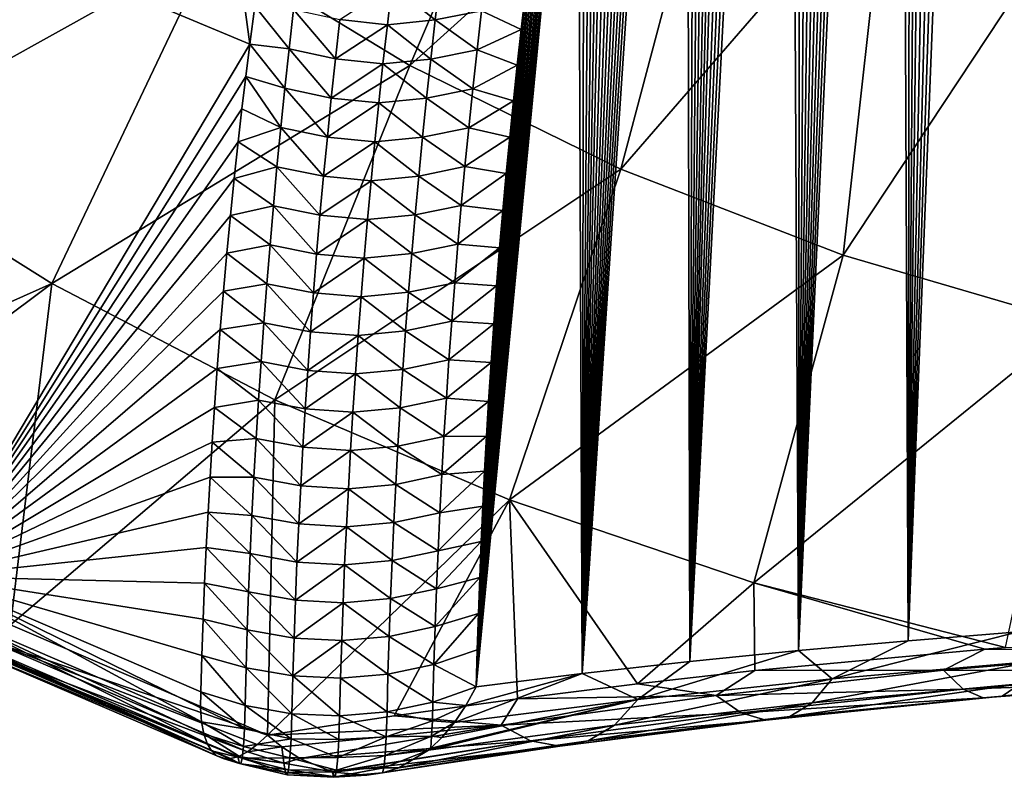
# Model space of a CAD drawing. Header units: metres. Extents: x -109 to 109, y -315 to 32.
# Tile 240 of 256: x 64.61 to 71.18, y -60.37 to -55.32. Entities that reach past the tile are written whole.
import ezdxf

# ---------------------------------------------------------------- set-up
doc = ezdxf.new("R2010")
doc.units = ezdxf.units.M
doc.layers.add('solid_K244242000C74_AAA', color=7, linetype='CONTINUOUS')

msp = doc.modelspace()

# ---------------------------------------------------------------- linework, layer by layer
at = {"layer": 'solid_K244242000C74_AAA'}
for points in [[(71.273697, -59.402512, 48.252007), (71.170914, -43.293648, 26.822443), (71.283081, -43.069069, 26.581524)], [(70.537712, -59.461246, 47.929962), (71.058861, -43.525021, 27.071106), (71.170914, -43.293648, 26.822443)], [(71.273697, -59.402512, 48.252007), (70.537712, -59.461246, 47.929962), (71.170914, -43.293648, 26.822443)], [(70.537712, -59.461246, 47.929962), (70.946999, -43.763588, 27.328083), (71.058861, -43.525021, 27.071106)], [(70.537712, -59.461246, 47.929962), (70.835274, -44.009094, 27.593006), (70.946999, -43.763588, 27.328083)], [(70.537712, -59.461246, 47.929962), (70.723709, -44.261578, 27.865925), (70.835274, -44.009094, 27.593006)], [(70.537712, -59.461246, 47.929962), (70.640221, -44.455791, 28.076271), (70.723709, -44.261578, 27.865925)], [(70.537712, -59.461246, 47.929962), (70.556938, -44.654381, 28.291782), (70.640221, -44.455791, 28.076271)], [(70.537712, -59.461246, 47.929962), (70.473869, -44.857342, 28.512457), (70.556938, -44.654381, 28.291782)], [(69.80645, -59.527283, 47.56118), (70.39093, -45.0644, 28.73789), (70.473869, -44.857342, 28.512457)], [(70.537712, -59.461246, 47.929962), (69.80645, -59.527283, 47.56118), (70.473869, -44.857342, 28.512457)], [(69.80645, -59.527283, 47.56118), (70.308189, -45.275757, 28.968386), (70.39093, -45.0644, 28.73789)], [(69.80645, -59.527283, 47.56118), (70.225723, -45.491627, 29.204271), (70.308189, -45.275757, 28.968386)], [(69.80645, -59.527283, 47.56118), (70.1436, -45.712219, 29.445885), (70.225723, -45.491627, 29.204271)], [(69.80645, -59.527283, 47.56118), (70.061829, -45.937584, 29.693291), (70.1436, -45.712219, 29.445885)], [(69.80645, -59.527283, 47.56118), (69.980293, -46.167385, 29.945978), (70.061829, -45.937584, 29.693291)], [(69.80645, -59.527283, 47.56118), (69.899078, -46.401821, 30.204266), (69.980293, -46.167385, 29.945978)], [(69.80645, -59.527283, 47.56118), (69.818283, -46.641132, 30.468544), (69.899078, -46.401821, 30.204266)], [(69.80645, -59.527283, 47.56118), (69.737991, -46.885559, 30.739204), (69.818283, -46.641132, 30.468544)], [(69.081306, -59.600697, 47.145027), (69.658249, -47.135189, 31.016396), (69.737991, -46.885559, 30.739204)], [(69.80645, -59.527283, 47.56118), (69.081306, -59.600697, 47.145027), (69.737991, -46.885559, 30.739204)], [(69.081306, -59.600697, 47.145027), (69.57888, -47.389633, 31.299488), (69.658249, -47.135189, 31.016396)], [(69.081306, -59.600697, 47.145027), (69.499985, -47.649078, 31.588814), (69.57888, -47.389633, 31.299488)], [(69.081306, -59.600697, 47.145027), (69.421684, -47.913799, 31.88483), (69.499985, -47.649078, 31.588814)], [(69.081306, -59.600697, 47.145027), (69.359566, -48.129555, 32.12677), (69.421684, -47.913799, 31.88483)], [(69.081306, -59.600697, 47.145027), (69.297981, -48.348984, 32.373512), (69.359566, -48.129555, 32.12677)], [(69.081306, -59.600697, 47.145027), (69.236794, -48.571846, 32.624649), (69.297981, -48.348984, 32.373512)], [(69.081306, -59.600697, 47.145027), (69.175957, -48.798058, 32.880039), (69.236794, -48.571846, 32.624649)], [(69.081306, -59.600697, 47.145027), (69.115578, -49.027767, 33.139961), (69.175957, -48.798058, 32.880039)], [(69.081306, -59.600697, 47.145027), (69.055733, -49.261131, 33.404694), (69.115578, -49.027767, 33.139961)], [(68.363159, -59.680759, 46.67934), (68.996513, -49.498299, 33.674511), (69.055733, -49.261131, 33.404694)], [(69.081306, -59.600697, 47.145027), (68.363159, -59.680759, 46.67934), (69.055733, -49.261131, 33.404694)], [(68.363159, -59.680759, 46.67934), (68.938004, -49.739426, 33.949699), (68.996513, -49.498299, 33.674511)], [(68.363159, -59.680759, 46.67934), (68.880165, -49.984451, 34.23016), (68.938004, -49.739426, 33.949699)], [(68.363159, -59.680759, 46.67934), (68.822807, -50.233063, 34.515343), (68.880165, -49.984451, 34.23016)], [(68.363159, -59.680759, 46.67934), (68.766029, -50.48542, 34.805542), (68.822807, -50.233063, 34.515343)], [(66.144417, -55.478909, 40.65337), (64.28318, -54.700321, 41.228554), (65.460152, -50.42392, 35.78434)], [(66.177223, -55.225857, 40.345013), (66.144417, -55.478909, 40.65337), (65.460152, -50.42392, 35.78434)], [(68.363159, -59.680759, 46.67934), (68.709961, -50.741692, 35.101097), (68.766029, -50.48542, 34.805542)], [(68.363159, -59.680759, 46.67934), (68.654709, -51.002045, 35.402332), (68.709961, -50.741692, 35.101097)], [(68.363159, -59.680759, 46.67934), (68.600403, -51.266651, 35.709591), (68.654709, -51.002045, 35.402332)], [(68.363159, -59.680759, 46.67934), (68.547096, -51.53561, 36.023067), (68.600403, -51.266651, 35.709591)], [(68.363159, -59.680759, 46.67934), (68.503204, -51.762756, 36.288456), (68.547096, -51.53561, 36.023067)], [(68.363159, -59.680759, 46.67934), (68.459816, -51.992657, 36.557674), (68.503204, -51.762756, 36.288456)], [(68.363159, -59.680759, 46.67934), (68.417023, -52.225426, 36.830952), (68.459816, -51.992657, 36.557674)], [(68.363159, -59.680759, 46.67934), (68.374924, -52.461174, 37.108524), (68.417023, -52.225426, 36.830952)], [(68.363159, -59.680759, 46.67934), (68.333595, -52.700008, 37.390621), (68.374924, -52.461174, 37.108524)], [(67.653954, -59.767788, 46.164139), (68.293144, -52.942036, 37.677479), (68.333595, -52.700008, 37.390621)], [(68.363159, -59.680759, 46.67934), (67.653954, -59.767788, 46.164139), (68.333595, -52.700008, 37.390621)], [(67.653954, -59.767788, 46.164139), (68.253654, -53.18737, 37.96933), (68.293144, -52.942036, 37.677479)], [(65.895424, -54.820755, 55.763828), (67.213036, -55.621239, 55.203323), (68.283539, -53.108429, 58.391689)], [(67.213036, -55.621239, 55.203323), (69.304436, -53.728645, 57.957409), (68.283539, -53.108429, 58.391689)], [(67.653954, -59.767788, 46.164139), (68.215012, -53.435879, 38.265919), (68.253654, -53.18737, 37.96933)], [(67.653954, -59.767788, 46.164139), (68.176971, -53.687317, 38.566723), (68.215012, -53.435879, 38.265919)], [(67.213036, -55.621239, 55.203323), (68.620087, -56.312073, 54.719597), (69.304436, -53.728645, 57.957409)], [(67.653954, -59.767788, 46.164139), (68.139671, -53.941795, 38.872013), (68.176971, -53.687317, 38.566723)], [(68.620087, -56.312073, 54.719597), (70.394623, -54.263908, 57.582615), (69.304436, -53.728645, 57.957409)], [(62.127911, -55.221283, 53.701515), (63.421413, -56.196194, 53.014256), (64.679939, -53.918335, 56.39571)], [(63.421413, -56.196194, 53.014256), (65.895424, -54.820755, 55.763828), (64.679939, -53.918335, 56.39571)], [(67.653954, -59.767788, 46.164139), (68.103241, -54.199444, 39.182079), (68.139671, -53.941795, 38.872013)], [(67.653954, -59.767788, 46.164139), (68.067787, -54.460381, 39.497211), (68.103241, -54.199444, 39.182079)], [(68.620087, -56.312073, 54.719597), (70.103027, -56.886608, 54.317303), (70.394623, -54.263908, 57.582615)], [(70.103027, -56.886608, 54.317303), (71.54361, -54.709061, 57.270916), (70.394623, -54.263908, 57.582615)], [(67.653954, -59.767788, 46.164139), (68.038284, -54.68676, 39.771572), (68.067787, -54.460381, 39.497211)], [(64.025734, -59.03318, 46.639111), (64.28318, -54.700321, 41.228554), (66.144417, -55.478909, 40.65337)], [(67.653954, -59.767788, 46.164139), (68.009682, -54.915722, 40.050041), (68.038284, -54.68676, 39.771572)], [(70.103027, -56.886608, 54.317303), (71.647575, -57.33931, 54.000317), (71.54361, -54.709061, 57.270916)], [(63.421413, -56.196194, 53.014256), (64.822876, -57.075405, 52.398624), (65.895424, -54.820755, 55.763828)], [(64.822876, -57.075405, 52.398624), (67.213036, -55.621239, 55.203323), (65.895424, -54.820755, 55.763828)], [(67.653954, -59.767788, 46.164139), (67.982048, -55.147346, 40.332809), (68.009682, -54.915722, 40.050041)], [(67.092834, -55.087334, 39.884342), (67.412018, -55.054764, 39.892521), (67.381096, -55.316673, 40.210224)], [(67.690102, -55.255005, 40.262432), (67.381096, -55.316673, 40.210224), (67.412018, -55.054764, 39.892521)], [(67.092834, -55.087334, 39.884342), (67.062172, -55.349091, 40.201012), (66.745689, -55.313431, 40.18895)], [(67.092834, -55.087334, 39.884342), (67.381096, -55.316673, 40.210224), (67.062172, -55.349091, 40.201012)], [(67.653954, -59.767788, 46.164139), (67.955292, -55.381554, 40.619682), (67.982048, -55.147346, 40.332809)], [(67.690102, -55.255005, 40.262432), (67.982048, -55.147346, 40.332809), (67.955292, -55.381554, 40.619682)], [(66.40593, -55.50985, 40.535931), (66.144417, -55.478909, 40.65337), (66.177223, -55.225857, 40.345013)], [(66.435532, -55.246273, 40.217655), (66.40593, -55.50985, 40.535931), (66.177223, -55.225857, 40.345013)], [(66.716263, -55.576073, 40.506977), (66.40593, -55.50985, 40.535931), (66.435532, -55.246273, 40.217655)], [(66.745689, -55.313431, 40.18895), (66.716263, -55.576073, 40.506977), (66.435532, -55.246273, 40.217655)], [(67.690102, -55.255005, 40.262432), (67.660385, -55.51598, 40.581036), (67.381096, -55.316673, 40.210224)], [(67.690102, -55.255005, 40.262432), (67.955292, -55.381554, 40.619682), (67.660385, -55.51598, 40.581036)], [(67.062172, -55.349091, 40.201012), (66.716263, -55.576073, 40.506977), (66.745689, -55.313431, 40.18895)], [(67.062172, -55.349091, 40.201012), (67.381096, -55.316673, 40.210224), (67.351601, -55.578064, 40.528496)], [(67.660385, -55.51598, 40.581036), (67.351601, -55.578064, 40.528496), (67.381096, -55.316673, 40.210224)], [(67.062172, -55.349091, 40.201012), (67.032921, -55.61031, 40.518257), (66.716263, -55.576073, 40.506977)], [(67.062172, -55.349091, 40.201012), (67.351601, -55.578064, 40.528496), (67.032921, -55.61031, 40.518257)], [(67.653954, -59.767788, 46.164139), (67.929138, -55.618084, 40.91008), (67.955292, -55.381554, 40.619682)], [(67.660385, -55.51598, 40.581036), (67.955292, -55.381554, 40.619682), (67.929138, -55.618084, 40.91008)], [(66.117683, -55.693951, 40.916302), (64.025734, -59.03318, 46.639111), (66.144417, -55.478909, 40.65337)], [(66.377747, -55.772827, 40.854801), (66.117683, -55.693951, 40.916302), (66.144417, -55.478909, 40.65337)], [(66.40593, -55.50985, 40.535931), (66.377747, -55.772827, 40.854801), (66.144417, -55.478909, 40.65337)], [(66.688255, -55.838142, 40.825592), (66.377747, -55.772827, 40.854801), (66.40593, -55.50985, 40.535931)], [(66.716263, -55.576073, 40.506977), (66.688255, -55.838142, 40.825592), (66.40593, -55.50985, 40.535931)], [(67.660385, -55.51598, 40.581036), (67.632095, -55.776451, 40.9002), (67.351601, -55.578064, 40.528496)], [(67.660385, -55.51598, 40.581036), (67.929138, -55.618084, 40.91008), (67.632095, -55.776451, 40.9002)], [(67.032921, -55.61031, 40.518257), (66.688255, -55.838142, 40.825592), (66.716263, -55.576073, 40.506977)], [(67.032921, -55.61031, 40.518257), (67.351601, -55.578064, 40.528496), (67.323524, -55.838936, 40.847332)], [(67.632095, -55.776451, 40.9002), (67.323524, -55.838936, 40.847332), (67.351601, -55.578064, 40.528496)], [(64.822876, -57.075405, 52.398624), (66.311981, -57.851955, 51.854877), (67.213036, -55.621239, 55.203323)], [(66.311981, -57.851955, 51.854877), (68.620087, -56.312073, 54.719597), (67.213036, -55.621239, 55.203323)], [(67.032921, -55.61031, 40.518257), (67.005074, -55.870983, 40.836071), (66.688255, -55.838142, 40.825592)], [(67.032921, -55.61031, 40.518257), (67.323524, -55.838936, 40.847332), (67.005074, -55.870983, 40.836071)], [(67.632095, -55.776451, 40.9002), (67.929138, -55.618084, 40.91008), (67.903671, -55.857025, 41.204208)], [(67.653954, -59.767788, 46.164139), (67.903671, -55.857025, 41.204208), (67.929138, -55.618084, 40.91008)], [(66.117683, -55.693951, 40.916302), (66.091797, -55.910969, 41.182461), (64.025734, -59.03318, 46.639111)], [(66.350983, -56.035202, 41.174271), (66.091797, -55.910969, 41.182461), (66.117683, -55.693951, 40.916302)], [(66.377747, -55.772827, 40.854801), (66.350983, -56.035202, 41.174271), (66.117683, -55.693951, 40.916302)], [(66.661652, -56.099632, 41.144791), (66.350983, -56.035202, 41.174271), (66.377747, -55.772827, 40.854801)], [(66.688255, -55.838142, 40.825592), (66.661652, -56.099632, 41.144791), (66.377747, -55.772827, 40.854801)], [(67.632095, -55.776451, 40.9002), (67.605225, -56.036423, 41.219913), (67.323524, -55.838936, 40.847332)], [(67.632095, -55.776451, 40.9002), (67.903671, -55.857025, 41.204208), (67.605225, -56.036423, 41.219913)], [(67.005074, -55.870983, 40.836071), (66.661652, -56.099632, 41.144791), (66.688255, -55.838142, 40.825592)], [(67.005074, -55.870983, 40.836071), (67.323524, -55.838936, 40.847332), (67.29686, -56.099274, 41.166733)], [(67.605225, -56.036423, 41.219913), (67.29686, -56.099274, 41.166733), (67.323524, -55.838936, 40.847332)], [(66.091797, -55.910969, 41.182461), (66.066811, -56.130054, 41.451973), (64.025734, -59.03318, 46.639111)], [(66.350983, -56.035202, 41.174271), (66.066811, -56.130054, 41.451973), (66.091797, -55.910969, 41.182461)], [(67.005074, -55.870983, 40.836071), (66.97863, -56.131107, 41.154457), (66.661652, -56.099632, 41.144791)], [(67.005074, -55.870983, 40.836071), (67.29686, -56.099274, 41.166733), (66.97863, -56.131107, 41.154457)], [(67.605225, -56.036423, 41.219913), (67.903671, -55.857025, 41.204208), (67.879013, -56.098457, 41.502285)], [(67.653954, -59.767788, 46.164139), (67.879013, -56.098457, 41.502285), (67.903671, -55.857025, 41.204208)], [(66.350983, -56.035202, 41.174271), (66.325615, -56.296963, 41.494331), (66.066811, -56.130054, 41.451973)], [(66.636436, -56.360535, 41.464565), (66.325615, -56.296963, 41.494331), (66.350983, -56.035202, 41.174271)], [(66.661652, -56.099632, 41.144791), (66.636436, -56.360535, 41.464565), (66.350983, -56.035202, 41.174271)], [(67.605225, -56.036423, 41.219913), (67.579758, -56.295879, 41.540176), (67.29686, -56.099274, 41.166733)], [(67.605225, -56.036423, 41.219913), (67.879013, -56.098457, 41.502285), (67.579758, -56.295879, 41.540176)], [(66.97863, -56.131107, 41.154457), (66.636436, -56.360535, 41.464565), (66.661652, -56.099632, 41.144791)], [(66.97863, -56.131107, 41.154457), (67.29686, -56.099274, 41.166733), (67.271591, -56.359077, 41.486687)], [(67.579758, -56.295879, 41.540176), (67.271591, -56.359077, 41.486687), (67.29686, -56.099274, 41.166733)], [(67.579758, -56.295879, 41.540176), (67.879013, -56.098457, 41.502285), (67.85527, -56.342468, 41.804535)], [(67.653954, -59.767788, 46.164139), (67.85527, -56.342468, 41.804535), (67.879013, -56.098457, 41.502285)], [(66.066811, -56.130054, 41.451973), (66.040245, -56.375217, 41.754513), (64.025734, -59.03318, 46.639111)], [(66.325615, -56.296963, 41.494331), (66.040245, -56.375217, 41.754513), (66.066811, -56.130054, 41.451973)], [(66.97863, -56.131107, 41.154457), (66.953568, -56.390667, 41.473404), (66.636436, -56.360535, 41.464565)], [(66.97863, -56.131107, 41.154457), (67.271591, -56.359077, 41.486687), (66.953568, -56.390667, 41.473404)], [(62.865345, -57.951881, 50.147495), (64.822876, -57.075405, 52.398624), (63.421413, -56.196194, 53.014256)], [(66.325615, -56.296963, 41.494331), (66.301651, -56.558109, 41.81498), (66.040245, -56.375217, 41.754513)], [(66.612617, -56.620846, 41.78492), (66.301651, -56.558109, 41.81498), (66.325615, -56.296963, 41.494331)], [(66.636436, -56.360535, 41.464565), (66.612617, -56.620846, 41.78492), (66.325615, -56.296963, 41.494331)], [(67.579758, -56.295879, 41.540176), (67.555695, -56.554817, 41.860981), (67.271591, -56.359077, 41.486687)], [(67.579758, -56.295879, 41.540176), (67.85527, -56.342468, 41.804535), (67.555695, -56.554817, 41.860981)], [(66.311981, -57.851955, 51.854877), (67.877541, -58.520016, 51.387096), (68.620087, -56.312073, 54.719597)], [(66.953568, -56.390667, 41.473404), (66.612617, -56.620846, 41.78492), (66.636436, -56.360535, 41.464565)], [(66.953568, -56.390667, 41.473404), (67.271591, -56.359077, 41.486687), (67.247711, -56.61834, 41.807198)], [(67.555695, -56.554817, 41.860981), (67.247711, -56.61834, 41.807198), (67.271591, -56.359077, 41.486687)], [(67.555695, -56.554817, 41.860981), (67.85527, -56.342468, 41.804535), (67.83255, -56.589149, 42.111191)], [(67.653954, -59.767788, 46.164139), (67.83255, -56.589149, 42.111191), (67.85527, -56.342468, 41.804535)], [(67.877541, -58.520016, 51.387096), (70.103027, -56.886608, 54.317303), (68.620087, -56.312073, 54.719597)], [(66.040245, -56.375217, 41.754513), (66.014915, -56.62315, 42.061485), (64.025734, -59.03318, 46.639111)], [(66.301651, -56.558109, 41.81498), (66.014915, -56.62315, 42.061485), (66.040245, -56.375217, 41.754513)], [(66.953568, -56.390667, 41.473404), (66.929878, -56.649666, 41.792915), (66.612617, -56.620846, 41.78492)], [(66.953568, -56.390667, 41.473404), (67.247711, -56.61834, 41.807198), (66.929878, -56.649666, 41.792915)], [(66.301651, -56.558109, 41.81498), (66.27906, -56.81863, 42.136215), (66.014915, -56.62315, 42.061485)], [(66.590164, -56.880558, 42.105846), (66.27906, -56.81863, 42.136215), (66.301651, -56.558109, 41.81498)], [(66.612617, -56.620846, 41.78492), (66.590164, -56.880558, 42.105846), (66.301651, -56.558109, 41.81498)], [(67.555695, -56.554817, 41.860981), (67.533012, -56.813225, 42.182327), (67.247711, -56.61834, 41.807198)], [(67.555695, -56.554817, 41.860981), (67.83255, -56.589149, 42.111191), (67.533012, -56.813225, 42.182327)], [(66.014915, -56.62315, 42.061485), (65.990883, -56.873981, 42.373062), (64.025734, -59.03318, 46.639111)], [(66.27906, -56.81863, 42.136215), (65.990883, -56.873981, 42.373062), (66.014915, -56.62315, 42.061485)], [(66.929878, -56.649666, 41.792915), (66.590164, -56.880558, 42.105846), (66.612617, -56.620846, 41.78492)], [(66.929878, -56.649666, 41.792915), (67.247711, -56.61834, 41.807198), (67.225197, -56.877048, 42.128254)], [(67.533012, -56.813225, 42.182327), (67.225197, -56.877048, 42.128254), (67.247711, -56.61834, 41.807198)], [(67.533012, -56.813225, 42.182327), (67.83255, -56.589149, 42.111191), (67.810974, -56.838581, 42.42247)], [(67.653954, -59.767788, 46.164139), (67.810974, -56.838581, 42.42247), (67.83255, -56.589149, 42.111191)], [(66.929878, -56.649666, 41.792915), (66.907547, -56.908092, 42.112984), (66.590164, -56.880558, 42.105846)], [(66.929878, -56.649666, 41.792915), (67.225197, -56.877048, 42.128254), (66.907547, -56.908092, 42.112984)], [(66.27906, -56.81863, 42.136215), (66.257835, -57.078526, 42.458031), (65.990883, -56.873981, 42.373062)], [(66.569069, -57.139668, 42.427341), (66.257835, -57.078526, 42.458031), (66.27906, -56.81863, 42.136215)], [(66.590164, -56.880558, 42.105846), (66.569069, -57.139668, 42.427341), (66.27906, -56.81863, 42.136215)], [(67.533012, -56.813225, 42.182327), (67.511703, -57.071102, 42.504211), (67.225197, -56.877048, 42.128254)], [(67.533012, -56.813225, 42.182327), (67.810974, -56.838581, 42.42247), (67.511703, -57.071102, 42.504211)], [(65.990883, -56.873981, 42.373062), (65.968216, -57.127804, 42.689396), (64.025734, -59.03318, 46.639111)], [(66.257835, -57.078526, 42.458031), (65.968216, -57.127804, 42.689396), (65.990883, -56.873981, 42.373062)], [(66.907547, -56.908092, 42.112984), (66.569069, -57.139668, 42.427341), (66.590164, -56.880558, 42.105846)], [(66.907547, -56.908092, 42.112984), (67.225197, -56.877048, 42.128254), (67.204056, -57.135201, 42.44986)], [(67.511703, -57.071102, 42.504211), (67.204056, -57.135201, 42.44986), (67.225197, -56.877048, 42.128254)], [(67.511703, -57.071102, 42.504211), (67.810974, -56.838581, 42.42247), (67.790649, -57.090858, 42.738605)], [(67.653954, -59.767788, 46.164139), (67.790649, -57.090858, 42.738605), (67.810974, -56.838581, 42.42247)], [(67.877541, -58.520016, 51.387096), (69.507813, -59.074577, 50.998787), (70.103027, -56.886608, 54.317303)], [(69.507813, -59.074577, 50.998787), (71.647575, -57.33931, 54.000317), (70.103027, -56.886608, 54.317303)], [(66.907547, -56.908092, 42.112984), (66.886574, -57.165939, 42.433605), (66.569069, -57.139668, 42.427341)], [(66.907547, -56.908092, 42.112984), (67.204056, -57.135201, 42.44986), (66.886574, -57.165939, 42.433605)], [(62.865345, -57.951881, 50.147495), (62.909943, -58.507011, 49.265522), (64.822876, -57.075405, 52.398624)], [(62.909943, -58.507011, 49.265522), (64.546516, -59.355202, 48.671612), (64.822876, -57.075405, 52.398624)], [(64.546516, -59.355202, 48.671612), (66.311981, -57.851955, 51.854877), (64.822876, -57.075405, 52.398624)], [(66.257835, -57.078526, 42.458031), (66.237976, -57.337784, 42.78043), (65.968216, -57.127804, 42.689396)], [(66.549324, -57.398167, 42.749401), (66.237976, -57.337784, 42.78043), (66.257835, -57.078526, 42.458031)], [(66.569069, -57.139668, 42.427341), (66.549324, -57.398167, 42.749401), (66.257835, -57.078526, 42.458031)], [(67.511703, -57.071102, 42.504211), (67.491768, -57.328434, 42.826626), (67.204056, -57.135201, 42.44986)], [(67.511703, -57.071102, 42.504211), (67.790649, -57.090858, 42.738605), (67.491768, -57.328434, 42.826626)], [(67.491768, -57.328434, 42.826626), (67.790649, -57.090858, 42.738605), (67.771683, -57.346058, 43.059818)], [(67.653954, -59.767788, 46.164139), (67.771683, -57.346058, 43.059818), (67.790649, -57.090858, 42.738605)], [(65.968216, -57.127804, 42.689396), (65.946869, -57.384327, 43.010269), (64.025734, -59.03318, 46.639111)], [(66.237976, -57.337784, 42.78043), (65.946869, -57.384327, 43.010269), (65.968216, -57.127804, 42.689396)], [(66.886574, -57.165939, 42.433605), (66.549324, -57.398167, 42.749401), (66.569069, -57.139668, 42.427341)], [(66.886574, -57.165939, 42.433605), (67.204056, -57.135201, 42.44986), (67.184273, -57.392788, 42.772007)], [(67.491768, -57.328434, 42.826626), (67.184273, -57.392788, 42.772007), (67.204056, -57.135201, 42.44986)], [(66.886574, -57.165939, 42.433605), (66.866943, -57.423206, 42.754776), (66.549324, -57.398167, 42.749401)], [(66.886574, -57.165939, 42.433605), (67.184273, -57.392788, 42.772007), (66.866943, -57.423206, 42.754776)], [(66.237976, -57.337784, 42.78043), (66.219475, -57.596409, 43.103405), (65.946869, -57.384327, 43.010269)], [(66.53093, -57.656052, 43.072029), (66.219475, -57.596409, 43.103405), (66.237976, -57.337784, 42.78043)], [(66.549324, -57.398167, 42.749401), (66.53093, -57.656052, 43.072029), (66.237976, -57.337784, 42.78043)], [(67.491768, -57.328434, 42.826626), (67.47319, -57.585224, 43.14957), (67.184273, -57.392788, 42.772007)], [(67.491768, -57.328434, 42.826626), (67.771683, -57.346058, 43.059818), (67.47319, -57.585224, 43.14957)], [(67.47319, -57.585224, 43.14957), (67.771683, -57.346058, 43.059818), (67.754036, -57.604153, 43.386044)], [(67.653954, -59.767788, 46.164139), (67.754036, -57.604153, 43.386044), (67.771683, -57.346058, 43.059818)], [(69.507813, -59.074577, 50.998787), (71.187431, -59.505611, 50.701729), (71.647575, -57.33931, 54.000317)], [(65.946869, -57.384327, 43.010269), (65.926826, -57.643383, 43.335575), (64.025734, -59.03318, 46.639111)], [(66.219475, -57.596409, 43.103405), (65.926826, -57.643383, 43.335575), (65.946869, -57.384327, 43.010269)], [(66.866943, -57.423206, 42.754776), (66.53093, -57.656052, 43.072029), (66.549324, -57.398167, 42.749401)], [(66.866943, -57.423206, 42.754776), (66.848656, -57.679882, 43.0765), (66.53093, -57.656052, 43.072029)], [(66.866943, -57.423206, 42.754776), (67.165833, -57.649811, 43.094696), (66.848656, -57.679882, 43.0765)], [(66.866943, -57.423206, 42.754776), (67.184273, -57.392788, 42.772007), (67.165833, -57.649811, 43.094696)], [(67.47319, -57.585224, 43.14957), (67.165833, -57.649811, 43.094696), (67.184273, -57.392788, 42.772007)], [(66.219475, -57.596409, 43.103405), (66.202324, -57.854389, 43.426956), (65.926826, -57.643383, 43.335575)], [(66.513878, -57.913315, 43.395214), (66.202324, -57.854389, 43.426956), (66.219475, -57.596409, 43.103405)], [(66.53093, -57.656052, 43.072029), (66.513878, -57.913315, 43.395214), (66.219475, -57.596409, 43.103405)], [(67.47319, -57.585224, 43.14957), (67.455971, -57.841461, 43.473038), (67.165833, -57.649811, 43.094696)], [(67.47319, -57.585224, 43.14957), (67.754036, -57.604153, 43.386044), (67.455971, -57.841461, 43.473038)], [(67.455971, -57.841461, 43.473038), (67.754036, -57.604153, 43.386044), (67.737541, -57.865002, 43.716946)], [(67.653954, -59.767788, 46.164139), (67.737541, -57.865002, 43.716946), (67.754036, -57.604153, 43.386044)], [(65.926826, -57.643383, 43.335575), (65.908119, -57.904938, 43.665333), (64.025734, -59.03318, 46.639111)], [(66.202324, -57.854389, 43.426956), (65.908119, -57.904938, 43.665333), (65.926826, -57.643383, 43.335575)], [(66.848656, -57.679882, 43.0765), (66.513878, -57.913315, 43.395214), (66.53093, -57.656052, 43.072029)], [(66.848656, -57.679882, 43.0765), (66.831696, -57.935966, 43.398766), (66.513878, -57.913315, 43.395214)], [(66.848656, -57.679882, 43.0765), (67.148743, -57.906258, 43.417919), (66.831696, -57.935966, 43.398766)], [(66.848656, -57.679882, 43.0765), (67.165833, -57.649811, 43.094696), (67.148743, -57.906258, 43.417919)], [(67.455971, -57.841461, 43.473038), (67.148743, -57.906258, 43.417919), (67.165833, -57.649811, 43.094696)], [(64.546516, -59.355202, 48.671612), (66.26152, -60.092102, 48.155632), (66.311981, -57.851955, 51.854877)], [(66.202324, -57.854389, 43.426956), (66.186508, -58.111721, 43.751076), (65.908119, -57.904938, 43.665333)], [(66.498161, -58.169956, 43.71896), (66.186508, -58.111721, 43.751076), (66.202324, -57.854389, 43.426956)], [(66.513878, -57.913315, 43.395214), (66.498161, -58.169956, 43.71896), (66.202324, -57.854389, 43.426956)], [(66.26152, -60.092102, 48.155632), (67.877541, -58.520016, 51.387096), (66.311981, -57.851955, 51.854877)], [(67.455971, -57.841461, 43.473038), (67.440102, -58.097137, 43.797028), (67.148743, -57.906258, 43.417919)], [(67.455971, -57.841461, 43.473038), (67.737541, -57.865002, 43.716946), (67.440102, -58.097137, 43.797028)], [(67.440102, -58.097137, 43.797028), (67.737541, -57.865002, 43.716946), (67.724045, -58.095501, 44.010315)], [(67.653954, -59.767788, 46.164139), (67.724045, -58.095501, 44.010315), (67.737541, -57.865002, 43.716946)], [(65.908119, -57.904938, 43.665333), (65.892853, -58.135815, 43.957542), (64.025734, -59.03318, 46.639111)], [(66.186508, -58.111721, 43.751076), (65.892853, -58.135815, 43.957542), (65.908119, -57.904938, 43.665333)], [(66.831696, -57.935966, 43.398766), (66.498161, -58.169956, 43.71896), (66.513878, -57.913315, 43.395214)], [(66.831696, -57.935966, 43.398766), (66.816063, -58.191452, 43.721573), (66.498161, -58.169956, 43.71896)], [(66.831696, -57.935966, 43.398766), (67.132996, -58.162125, 43.741676), (66.816063, -58.191452, 43.721573)], [(66.831696, -57.935966, 43.398766), (67.148743, -57.906258, 43.417919), (67.132996, -58.162125, 43.741676)], [(67.440102, -58.097137, 43.797028), (67.132996, -58.162125, 43.741676), (67.148743, -57.906258, 43.417919)], [(65.892853, -58.135815, 43.957542), (65.878647, -58.368553, 44.253193), (64.025734, -59.03318, 46.639111)], [(66.172035, -58.368404, 44.075768), (65.878647, -58.368553, 44.253193), (65.892853, -58.135815, 43.957542)], [(66.186508, -58.111721, 43.751076), (66.172035, -58.368404, 44.075768), (65.892853, -58.135815, 43.957542)], [(66.48378, -58.425972, 44.043259), (66.172035, -58.368404, 44.075768), (66.186508, -58.111721, 43.751076)], [(66.498161, -58.169956, 43.71896), (66.48378, -58.425972, 44.043259), (66.186508, -58.111721, 43.751076)], [(67.440102, -58.097137, 43.797028), (67.425575, -58.352257, 44.121536), (67.132996, -58.162125, 43.741676)], [(67.425575, -58.352257, 44.121536), (67.724045, -58.095501, 44.010315), (67.711418, -58.328102, 44.307259)], [(67.440102, -58.097137, 43.797028), (67.724045, -58.095501, 44.010315), (67.425575, -58.352257, 44.121536)], [(67.653954, -59.767788, 46.164139), (67.711418, -58.328102, 44.307259), (67.724045, -58.095501, 44.010315)], [(66.816063, -58.191452, 43.721573), (66.48378, -58.425972, 44.043259), (66.498161, -58.169956, 43.71896)], [(66.816063, -58.191452, 43.721573), (66.801758, -58.446335, 44.044918), (66.48378, -58.425972, 44.043259)], [(66.816063, -58.191452, 43.721573), (67.118576, -58.417408, 44.06596), (66.801758, -58.446335, 44.044918)], [(66.816063, -58.191452, 43.721573), (67.132996, -58.162125, 43.741676), (67.118576, -58.417408, 44.06596)], [(67.425575, -58.352257, 44.121536), (67.118576, -58.417408, 44.06596), (67.132996, -58.162125, 43.741676)], [(67.412392, -58.606804, 44.446556), (67.711418, -58.328102, 44.307259), (67.699661, -58.562805, 44.607788)], [(67.425575, -58.352257, 44.121536), (67.711418, -58.328102, 44.307259), (67.412392, -58.606804, 44.446556)], [(67.653954, -59.767788, 46.164139), (67.699661, -58.562805, 44.607788), (67.711418, -58.328102, 44.307259)], [(65.878647, -58.368553, 44.253193), (65.865509, -58.603127, 44.552311), (64.025734, -59.03318, 46.639111)], [(66.158897, -58.624432, 44.401028), (65.865509, -58.603127, 44.552311), (65.878647, -58.368553, 44.253193)], [(66.172035, -58.368404, 44.075768), (66.158897, -58.624432, 44.401028), (65.878647, -58.368553, 44.253193)], [(66.470718, -58.681351, 44.368107), (66.158897, -58.624432, 44.401028), (66.172035, -58.368404, 44.075768)], [(66.48378, -58.425972, 44.043259), (66.470718, -58.681351, 44.368107), (66.172035, -58.368404, 44.075768)], [(67.425575, -58.352257, 44.121536), (67.412392, -58.606804, 44.446556), (67.118576, -58.417408, 44.06596)], [(66.801758, -58.446335, 44.044918), (66.470718, -58.681351, 44.368107), (66.48378, -58.425972, 44.043259)], [(66.801758, -58.446335, 44.044918), (66.788765, -58.700611, 44.368797), (66.470718, -58.681351, 44.368107)], [(66.801758, -58.446335, 44.044918), (67.105492, -58.672104, 44.39077), (66.788765, -58.700611, 44.368797)], [(66.801758, -58.446335, 44.044918), (67.118576, -58.417408, 44.06596), (67.105492, -58.672104, 44.39077)], [(67.412392, -58.606804, 44.446556), (67.105492, -58.672104, 44.39077), (67.118576, -58.417408, 44.06596)], [(66.26152, -60.092102, 48.155632), (67.108475, -59.963047, 48.735371), (67.877541, -58.520016, 51.387096)], [(67.108475, -59.963047, 48.735371), (67.93084, -59.84885, 49.237637), (67.877541, -58.520016, 51.387096)], [(68.7313, -59.748589, 49.672081), (69.507813, -59.074577, 50.998787), (67.877541, -58.520016, 51.387096)], [(67.93084, -59.84885, 49.237637), (68.7313, -59.748589, 49.672081), (67.877541, -58.520016, 51.387096)], [(65.865509, -58.603127, 44.552311), (65.853462, -58.839508, 44.8549), (64.025734, -59.03318, 46.639111)], [(66.147079, -58.879799, 44.726845), (65.853462, -58.839508, 44.8549), (65.865509, -58.603127, 44.552311)], [(66.158897, -58.624432, 44.401028), (66.147079, -58.879799, 44.726845), (65.865509, -58.603127, 44.552311)], [(67.412392, -58.606804, 44.446556), (67.400543, -58.860779, 44.772087), (67.105492, -58.672104, 44.39077)], [(67.400543, -58.860779, 44.772087), (67.699661, -58.562805, 44.607788), (67.688782, -58.799606, 44.911892)], [(67.412392, -58.606804, 44.446556), (67.699661, -58.562805, 44.607788), (67.400543, -58.860779, 44.772087)], [(67.653954, -59.767788, 46.164139), (67.688782, -58.799606, 44.911892), (67.699661, -58.562805, 44.607788)], [(66.458977, -58.936096, 44.693504), (66.147079, -58.879799, 44.726845), (66.158897, -58.624432, 44.401028)], [(66.470718, -58.681351, 44.368107), (66.458977, -58.936096, 44.693504), (66.158897, -58.624432, 44.401028)], [(66.788765, -58.700611, 44.368797), (67.105492, -58.672104, 44.39077), (67.093735, -58.926208, 44.716099)], [(67.400543, -58.860779, 44.772087), (67.093735, -58.926208, 44.716099), (67.105492, -58.672104, 44.39077)], [(66.788765, -58.700611, 44.368797), (66.458977, -58.936096, 44.693504), (66.470718, -58.681351, 44.368107)], [(66.788765, -58.700611, 44.368797), (66.777084, -58.954277, 44.693211), (66.458977, -58.936096, 44.693504)], [(66.788765, -58.700611, 44.368797), (67.093735, -58.926208, 44.716099), (66.777084, -58.954277, 44.693211)], [(67.39003, -59.114178, 45.098122), (67.688782, -58.799606, 44.911892), (67.678772, -59.038509, 45.219582)], [(67.400543, -58.860779, 44.772087), (67.688782, -58.799606, 44.911892), (67.39003, -59.114178, 45.098122)], [(67.653954, -59.767788, 46.164139), (67.678772, -59.038509, 45.219582), (67.688782, -58.799606, 44.911892)], [(65.853462, -58.839508, 44.8549), (65.842522, -59.077671, 45.160984), (64.025734, -59.03318, 46.639111)], [(66.136589, -59.134502, 45.053226), (65.842522, -59.077671, 45.160984), (65.853462, -58.839508, 44.8549)], [(66.147079, -58.879799, 44.726845), (66.136589, -59.134502, 45.053226), (65.853462, -58.839508, 44.8549)], [(67.400543, -58.860779, 44.772087), (67.39003, -59.114178, 45.098122), (67.093735, -58.926208, 44.716099)], [(66.448547, -59.190197, 45.019451), (66.136589, -59.134502, 45.053226), (66.147079, -58.879799, 44.726845)], [(66.458977, -58.936096, 44.693504), (66.448547, -59.190197, 45.019451), (66.147079, -58.879799, 44.726845)], [(66.777084, -58.954277, 44.693211), (66.448547, -59.190197, 45.019451), (66.458977, -58.936096, 44.693504)], [(66.777084, -58.954277, 44.693211), (67.093735, -58.926208, 44.716099), (67.08329, -59.17971, 45.04195)], [(67.39003, -59.114178, 45.098122), (67.08329, -59.17971, 45.04195), (67.093735, -58.926208, 44.716099)], [(66.777084, -58.954277, 44.693211), (66.766708, -59.207325, 45.01815), (66.448547, -59.190197, 45.019451)], [(66.777084, -58.954277, 44.693211), (67.08329, -59.17971, 45.04195), (66.766708, -59.207325, 45.01815)], [(65.824028, -59.559238, 45.783699), (65.816513, -59.802589, 46.100365), (64.025734, -59.03318, 46.639111)], [(65.81546, -59.909012, 46.253223), (64.025734, -59.03318, 46.639111), (65.816513, -59.802589, 46.100365)], [(65.832703, -59.317593, 45.470577), (65.824028, -59.559238, 45.783699), (64.025734, -59.03318, 46.639111)], [(65.842522, -59.077671, 45.160984), (65.832703, -59.317593, 45.470577), (64.025734, -59.03318, 46.639111)], [(65.822891, -60.002571, 46.414162), (64.034424, -59.234219, 46.952461), (64.025734, -59.03318, 46.639111)], [(65.81546, -59.909012, 46.253223), (65.822891, -60.002571, 46.414162), (64.025734, -59.03318, 46.639111)], [(67.380836, -59.366989, 45.42466), (67.678772, -59.038509, 45.219582), (67.669632, -59.279507, 45.530849)], [(67.39003, -59.114178, 45.098122), (67.678772, -59.038509, 45.219582), (67.380836, -59.366989, 45.42466)], [(67.653954, -59.767788, 46.164139), (67.669632, -59.279507, 45.530849), (67.678772, -59.038509, 45.219582)], [(66.127411, -59.388538, 45.380165), (65.832703, -59.317593, 45.470577), (65.842522, -59.077671, 45.160984)], [(66.136589, -59.134502, 45.053226), (66.127411, -59.388538, 45.380165), (65.842522, -59.077671, 45.160984)], [(67.39003, -59.114178, 45.098122), (67.380836, -59.366989, 45.42466), (67.08329, -59.17971, 45.04195)], [(68.7313, -59.748589, 49.672081), (69.514221, -59.660728, 50.048172), (69.507813, -59.074577, 50.998787)], [(71.04985, -59.516731, 50.65535), (71.187431, -59.505611, 50.701729), (69.507813, -59.074577, 50.998787)], [(69.514221, -59.660728, 50.048172), (71.04985, -59.516731, 50.65535), (69.507813, -59.074577, 50.998787)], [(66.439423, -59.443653, 45.345936), (66.127411, -59.388538, 45.380165), (66.136589, -59.134502, 45.053226)], [(66.448547, -59.190197, 45.019451), (66.439423, -59.443653, 45.345936), (66.136589, -59.134502, 45.053226)], [(66.766708, -59.207325, 45.01815), (66.439423, -59.443653, 45.345936), (66.448547, -59.190197, 45.019451)], [(66.766708, -59.207325, 45.01815), (67.08329, -59.17971, 45.04195), (67.074158, -59.43261, 45.368313)], [(67.380836, -59.366989, 45.42466), (67.074158, -59.43261, 45.368313), (67.08329, -59.17971, 45.04195)], [(65.859718, -60.146744, 46.75555), (64.077446, -59.381001, 47.291996), (64.034424, -59.234219, 46.952461)], [(65.837677, -60.082047, 46.582077), (65.859718, -60.146744, 46.75555), (64.034424, -59.234219, 46.952461)], [(65.822891, -60.002571, 46.414162), (65.837677, -60.082047, 46.582077), (64.034424, -59.234219, 46.952461)], [(66.766708, -59.207325, 45.01815), (66.757637, -59.459751, 45.343616), (66.439423, -59.443653, 45.345936)], [(66.766708, -59.207325, 45.01815), (67.074158, -59.43261, 45.368313), (66.757637, -59.459751, 45.343616)], [(66.119545, -59.641903, 45.707657), (65.824028, -59.559238, 45.783699), (65.832703, -59.317593, 45.470577)], [(66.127411, -59.388538, 45.380165), (66.119545, -59.641903, 45.707657), (65.832703, -59.317593, 45.470577)], [(67.372963, -59.619213, 45.751698), (67.669632, -59.279507, 45.530849), (67.661362, -59.522602, 45.845703)], [(67.380836, -59.366989, 45.42466), (67.669632, -59.279507, 45.530849), (67.372963, -59.619213, 45.751698)], [(67.653954, -59.767788, 46.164139), (67.661362, -59.522602, 45.845703), (67.669632, -59.279507, 45.530849)], [(65.924706, -60.229557, 47.112877), (64.153305, -59.468433, 47.645943), (64.077446, -59.381001, 47.291996)], [(65.888809, -60.196056, 46.933002), (65.924706, -60.229557, 47.112877), (64.077446, -59.381001, 47.291996)], [(65.859718, -60.146744, 46.75555), (65.888809, -60.196056, 46.933002), (64.077446, -59.381001, 47.291996)], [(64.391975, -59.455307, 48.347923), (66.26152, -60.092102, 48.155632), (64.546516, -59.355202, 48.671612)], [(66.431602, -59.696461, 45.672962), (66.119545, -59.641903, 45.707657), (66.127411, -59.388538, 45.380165)], [(66.439423, -59.443653, 45.345936), (66.431602, -59.696461, 45.672962), (66.127411, -59.388538, 45.380165)], [(67.380836, -59.366989, 45.42466), (67.372963, -59.619213, 45.751698), (67.074158, -59.43261, 45.368313)], [(66.12915, -60.201736, 47.825256), (64.391975, -59.455307, 48.347923), (64.259377, -59.493496, 48.002033)], [(66.193268, -60.154633, 47.993855), (66.26152, -60.092102, 48.155632), (64.391975, -59.455307, 48.347923)], [(66.12915, -60.201736, 47.825256), (66.193268, -60.154633, 47.993855), (64.391975, -59.455307, 48.347923)], [(66.757637, -59.459751, 45.343616), (66.431602, -59.696461, 45.672962), (66.439423, -59.443653, 45.345936)], [(66.757637, -59.459751, 45.343616), (66.749855, -59.711552, 45.669605), (66.431602, -59.696461, 45.672962)], [(66.757637, -59.459751, 45.343616), (67.066338, -59.684902, 45.69519), (66.749855, -59.711552, 45.669605)], [(66.757637, -59.459751, 45.343616), (67.074158, -59.43261, 45.368313), (67.066338, -59.684902, 45.69519)], [(67.372963, -59.619213, 45.751698), (67.066338, -59.684902, 45.69519), (67.074158, -59.43261, 45.368313)], [(70.030296, -59.715767, 48.021046), (69.80645, -59.527283, 47.56118), (70.537712, -59.461246, 47.929962)], [(70.030296, -59.715767, 48.021046), (70.537712, -59.461246, 47.929962), (71.273697, -59.402512, 48.252007)], [(71.393051, -59.59856, 48.633316), (70.030296, -59.715767, 48.021046), (71.273697, -59.402512, 48.252007)], [(66.015556, -60.248096, 47.473591), (64.259377, -59.493496, 48.002033), (64.153305, -59.468433, 47.645943)], [(65.967072, -60.246952, 47.293594), (66.015556, -60.248096, 47.473591), (64.153305, -59.468433, 47.645943)], [(65.924706, -60.229557, 47.112877), (65.967072, -60.246952, 47.293594), (64.153305, -59.468433, 47.645943)], [(66.069733, -60.232983, 47.651314), (66.12915, -60.201736, 47.825256), (64.259377, -59.493496, 48.002033)], [(66.064011, -60.235249, 47.633476), (66.069733, -60.232983, 47.651314), (64.259377, -59.493496, 48.002033)], [(66.015556, -60.248096, 47.473591), (66.064011, -60.235249, 47.633476), (64.259377, -59.493496, 48.002033)], [(67.372963, -59.619213, 45.751698), (67.661362, -59.522602, 45.845703), (67.653954, -59.767788, 46.164139)], [(68.733162, -59.853809, 47.277809), (69.081306, -59.600697, 47.145027), (69.80645, -59.527283, 47.56118)], [(70.030296, -59.715767, 48.021046), (68.733162, -59.853809, 47.277809), (69.80645, -59.527283, 47.56118)], [(70.772865, -59.657318, 50.340805), (71.04985, -59.516731, 50.65535), (69.514221, -59.660728, 50.048172)], [(72.356941, -59.524494, 50.863632), (71.04985, -59.516731, 50.65535), (70.772865, -59.657318, 50.340805)], [(72.356941, -59.524494, 50.863632), (70.772865, -59.657318, 50.340805), (72.452827, -59.659584, 50.525208)], [(72.356941, -59.524494, 50.863632), (71.187431, -59.505611, 50.701729), (71.04985, -59.516731, 50.65535)], [(66.113052, -59.894604, 46.03569), (65.816513, -59.802589, 46.100365), (65.824028, -59.559238, 45.783699)], [(66.119545, -59.641903, 45.707657), (66.113052, -59.894604, 46.03569), (65.824028, -59.559238, 45.783699)], [(66.425087, -59.948608, 46.000523), (66.113052, -59.894604, 46.03569), (66.119545, -59.641903, 45.707657)], [(66.431602, -59.696461, 45.672962), (66.425087, -59.948608, 46.000523), (66.119545, -59.641903, 45.707657)], [(67.372963, -59.619213, 45.751698), (67.366402, -59.870842, 46.079231), (67.066338, -59.684902, 45.69519)], [(67.372963, -59.619213, 45.751698), (67.653954, -59.767788, 46.164139), (67.366402, -59.870842, 46.079231)], [(68.733162, -59.853809, 47.277809), (68.363159, -59.680759, 46.67934), (69.081306, -59.600697, 47.145027)], [(70.772865, -59.657318, 50.340805), (69.514221, -59.660728, 50.048172), (69.256821, -59.826214, 49.662125)], [(70.772865, -59.657318, 50.340805), (69.256821, -59.826214, 49.662125), (70.904587, -59.78429, 50.01141)], [(69.897438, -59.874928, 48.335678), (70.030296, -59.715767, 48.021046), (71.393051, -59.59856, 48.633316)], [(71.285728, -59.74818, 48.962059), (69.897438, -59.874928, 48.335678), (71.393051, -59.59856, 48.633316)], [(70.772865, -59.657318, 50.340805), (70.904587, -59.78429, 50.01141), (72.452827, -59.659584, 50.525208)], [(72.452827, -59.659584, 50.525208), (70.904587, -59.78429, 50.01141), (72.549492, -59.72644, 50.167213)], [(71.165657, -59.830544, 49.309582), (71.285728, -59.74818, 48.962059), (72.731552, -59.648476, 49.443588)], [(72.643517, -59.722694, 49.802357), (71.165657, -59.830544, 49.309582), (72.731552, -59.648476, 49.443588)], [(66.743378, -59.962723, 45.996113), (66.425087, -59.948608, 46.000523), (66.431602, -59.696461, 45.672962)], [(66.749855, -59.711552, 45.669605), (66.743378, -59.962723, 45.996113), (66.431602, -59.696461, 45.672962)], [(66.749855, -59.711552, 45.669605), (67.059822, -59.936577, 46.022572), (66.743378, -59.962723, 45.996113)], [(66.749855, -59.711552, 45.669605), (67.066338, -59.684902, 45.69519), (67.059822, -59.936577, 46.022572)], [(67.366402, -59.870842, 46.079231), (67.059822, -59.936577, 46.022572), (67.066338, -59.684902, 45.69519)], [(67.585976, -59.894547, 46.285519), (68.363159, -59.680759, 46.67934), (67.510078, -60.008041, 46.415642)], [(68.733162, -59.853809, 47.277809), (67.510078, -60.008041, 46.415642), (68.363159, -59.680759, 46.67934)], [(67.585976, -59.894547, 46.285519), (67.653954, -59.767788, 46.164139), (68.363159, -59.680759, 46.67934)], [(68.578064, -60.024109, 47.576), (68.733162, -59.853809, 47.277809), (70.030296, -59.715767, 48.021046)], [(69.897438, -59.874928, 48.335678), (68.578064, -60.024109, 47.576), (70.030296, -59.715767, 48.021046)], [(69.256821, -59.826214, 49.662125), (69.514221, -59.660728, 50.048172), (68.7313, -59.748589, 49.672081)], [(71.037086, -59.842724, 49.663555), (71.165657, -59.830544, 49.309582), (72.643517, -59.722694, 49.802357)], [(72.549492, -59.72644, 50.167213), (71.037086, -59.842724, 49.663555), (72.643517, -59.722694, 49.802357)], [(67.585976, -59.894547, 46.285519), (67.366402, -59.870842, 46.079231), (67.653954, -59.767788, 46.164139)], [(69.256821, -59.826214, 49.662125), (68.7313, -59.748589, 49.672081), (67.93084, -59.84885, 49.237637)], [(69.256821, -59.826214, 49.662125), (69.422096, -59.942802, 49.344219), (70.904587, -59.78429, 50.01141)], [(70.904587, -59.78429, 50.01141), (69.422096, -59.942802, 49.344219), (71.037086, -59.842724, 49.663555)], [(69.748199, -59.967598, 48.669014), (69.897438, -59.874928, 48.335678), (71.285728, -59.74818, 48.962059)], [(71.165657, -59.830544, 49.309582), (69.748199, -59.967598, 48.669014), (71.285728, -59.74818, 48.962059)], [(70.904587, -59.78429, 50.01141), (71.037086, -59.842724, 49.663555), (72.549492, -59.72644, 50.167213)], [(66.107811, -60.048912, 46.270851), (65.81546, -59.909012, 46.253223), (65.816513, -59.802589, 46.100365)], [(66.107811, -60.048912, 46.270851), (65.816513, -59.802589, 46.100365), (66.113052, -59.894604, 46.03569)], [(67.821846, -60.025166, 48.841057), (67.93084, -59.84885, 49.237637), (67.108475, -59.963047, 48.735371)], [(68.733162, -59.853809, 47.277809), (67.336174, -60.190689, 46.695587), (67.352043, -60.177544, 46.670868)], [(68.578064, -60.024109, 47.576), (67.336174, -60.190689, 46.695587), (68.733162, -59.853809, 47.277809)], [(68.733162, -59.853809, 47.277809), (67.352043, -60.177544, 46.670868), (67.426765, -60.106724, 46.552124)], [(68.733162, -59.853809, 47.277809), (67.426765, -60.106724, 46.552124), (67.510078, -60.008041, 46.415642)], [(69.256821, -59.826214, 49.662125), (67.93084, -59.84885, 49.237637), (67.821846, -60.025166, 48.841057)], [(69.256821, -59.826214, 49.662125), (67.821846, -60.025166, 48.841057), (69.422096, -59.942802, 49.344219)], [(69.422096, -59.942802, 49.344219), (69.587852, -59.990494, 49.00922), (71.037086, -59.842724, 49.663555)], [(69.587852, -59.990494, 49.00922), (69.748199, -59.967598, 48.669014), (71.165657, -59.830544, 49.309582)], [(71.037086, -59.842724, 49.663555), (69.587852, -59.990494, 49.00922), (71.165657, -59.830544, 49.309582)], [(66.107811, -60.048912, 46.270851), (65.822891, -60.002571, 46.414162), (65.81546, -59.909012, 46.253223)], [(66.107811, -60.048912, 46.270851), (66.113052, -59.894604, 46.03569), (66.419312, -60.116653, 46.258862)], [(66.419312, -60.116653, 46.258862), (66.113052, -59.894604, 46.03569), (66.425087, -59.948608, 46.000523)], [(67.362373, -59.996063, 46.263828), (67.059822, -59.936577, 46.022572), (67.366402, -59.870842, 46.079231)], [(67.585976, -59.894547, 46.285519), (67.362373, -59.996063, 46.263828), (67.366402, -59.870842, 46.079231)], [(67.585976, -59.894547, 46.285519), (67.510078, -60.008041, 46.415642), (67.362373, -59.996063, 46.263828)], [(68.402954, -60.128876, 47.892754), (68.578064, -60.024109, 47.576), (69.897438, -59.874928, 48.335678)], [(69.748199, -59.967598, 48.669014), (68.402954, -60.128876, 47.892754), (69.897438, -59.874928, 48.335678)], [(67.821846, -60.025166, 48.841057), (67.108475, -59.963047, 48.735371), (66.26152, -60.092102, 48.155632)], [(66.419312, -60.116653, 46.258862), (66.425087, -59.948608, 46.000523), (66.738098, -60.11972, 46.233917)], [(66.738098, -60.11972, 46.233917), (66.425087, -59.948608, 46.000523), (66.743378, -59.962723, 45.996113)], [(66.738098, -60.11972, 46.233917), (66.743378, -59.962723, 45.996113), (67.054123, -60.102821, 46.277622)], [(67.054123, -60.102821, 46.277622), (66.743378, -59.962723, 45.996113), (67.059822, -59.936577, 46.022572)], [(67.054123, -60.102821, 46.277622), (67.059822, -59.936577, 46.022572), (67.362373, -59.996063, 46.263828)], [(67.821846, -60.025166, 48.841057), (68.018005, -60.129417, 48.536709), (69.422096, -59.942802, 49.344219)], [(69.422096, -59.942802, 49.344219), (68.018005, -60.129417, 48.536709), (69.587852, -59.990494, 49.00922)], [(68.214027, -60.164398, 48.216824), (68.402954, -60.128876, 47.892754), (69.748199, -59.967598, 48.669014)], [(69.587852, -59.990494, 49.00922), (68.214027, -60.164398, 48.216824), (69.748199, -59.967598, 48.669014)], [(66.101196, -60.16679, 46.526196), (65.837677, -60.082047, 46.582077), (65.822891, -60.002571, 46.414162)], [(66.101196, -60.16679, 46.526196), (65.822891, -60.002571, 46.414162), (66.107811, -60.048912, 46.270851)], [(66.101196, -60.16679, 46.526196), (66.107811, -60.048912, 46.270851), (66.419312, -60.116653, 46.258862)], [(67.821846, -60.025166, 48.841057), (66.26152, -60.092102, 48.155632), (66.357986, -60.1702, 48.040257)], [(67.821846, -60.025166, 48.841057), (66.357986, -60.1702, 48.040257), (66.477486, -60.247677, 47.892094)], [(67.821846, -60.025166, 48.841057), (66.477486, -60.247677, 47.892094), (68.018005, -60.129417, 48.536709)], [(67.054123, -60.102821, 46.277622), (67.362373, -59.996063, 46.263828), (67.357452, -60.09877, 46.461815)], [(68.578064, -60.024109, 47.576), (67.13871, -60.308952, 46.993908), (67.336174, -60.190689, 46.695587)], [(68.402954, -60.128876, 47.892754), (67.13871, -60.308952, 46.993908), (68.578064, -60.024109, 47.576)], [(67.510078, -60.008041, 46.415642), (67.357452, -60.09877, 46.461815), (67.362373, -59.996063, 46.263828)], [(67.510078, -60.008041, 46.415642), (67.426765, -60.106724, 46.552124), (67.357452, -60.09877, 46.461815)], [(68.018005, -60.129417, 48.536709), (68.214027, -60.164398, 48.216824), (69.587852, -59.990494, 49.00922)], [(66.093353, -60.245655, 46.79612), (65.859718, -60.146744, 46.75555), (65.837677, -60.082047, 46.582077)], [(66.093353, -60.245655, 46.79612), (65.837677, -60.082047, 46.582077), (66.101196, -60.16679, 46.526196)], [(66.101196, -60.16679, 46.526196), (66.419312, -60.116653, 46.258862), (66.411949, -60.242447, 46.540169)], [(66.357986, -60.1702, 48.040257), (66.26152, -60.092102, 48.155632), (66.193268, -60.154633, 47.993855)], [(66.411949, -60.242447, 46.540169), (66.419312, -60.116653, 46.258862), (66.731476, -60.241325, 46.491589)], [(66.419312, -60.116653, 46.258862), (66.738098, -60.11972, 46.233917), (66.731476, -60.241325, 46.491589)], [(66.731476, -60.241325, 46.491589), (67.054123, -60.102821, 46.277622), (67.046875, -60.227875, 46.555168)], [(66.731476, -60.241325, 46.491589), (66.738098, -60.11972, 46.233917), (67.054123, -60.102821, 46.277622)], [(67.046875, -60.227875, 46.555168), (67.357452, -60.09877, 46.461815), (67.352043, -60.177544, 46.670868)], [(67.046875, -60.227875, 46.555168), (67.054123, -60.102821, 46.277622), (67.357452, -60.09877, 46.461815)], [(67.426765, -60.106724, 46.552124), (67.352043, -60.177544, 46.670868), (67.357452, -60.09877, 46.461815)], [(66.093353, -60.245655, 46.79612), (65.888809, -60.196056, 46.933002), (65.859718, -60.146744, 46.75555)], [(66.093353, -60.245655, 46.79612), (66.101196, -60.16679, 46.526196), (66.411949, -60.242447, 46.540169)], [(66.357986, -60.1702, 48.040257), (66.193268, -60.154633, 47.993855), (66.12915, -60.201736, 47.825256)], [(66.357986, -60.1702, 48.040257), (66.12915, -60.201736, 47.825256), (66.370728, -60.278648, 47.753143)], [(66.477486, -60.247677, 47.892094), (66.357986, -60.1702, 48.040257), (66.370728, -60.278648, 47.753143)], [(68.018005, -60.129417, 48.536709), (66.477486, -60.247677, 47.892094), (66.694489, -60.336136, 47.612507)], [(68.018005, -60.129417, 48.536709), (66.694489, -60.336136, 47.612507), (66.70166, -60.337944, 47.603039)], [(68.018005, -60.129417, 48.536709), (66.70166, -60.337944, 47.603039), (68.214027, -60.164398, 48.216824)], [(68.214027, -60.164398, 48.216824), (66.70166, -60.337944, 47.603039), (66.924736, -60.358616, 47.300095)], [(68.402954, -60.128876, 47.892754), (66.924736, -60.358616, 47.300095), (67.029404, -60.343426, 47.152313)], [(68.214027, -60.164398, 48.216824), (66.924736, -60.358616, 47.300095), (68.402954, -60.128876, 47.892754)], [(68.402954, -60.128876, 47.892754), (67.029404, -60.343426, 47.152313), (67.13871, -60.308952, 46.993908)], [(67.336174, -60.190689, 46.695587), (67.046875, -60.227875, 46.555168), (67.352043, -60.177544, 46.670868)], [(66.084442, -60.283779, 47.074699), (65.924706, -60.229557, 47.112877), (65.888809, -60.196056, 46.933002)], [(66.084442, -60.283779, 47.074699), (65.888809, -60.196056, 46.933002), (66.093353, -60.245655, 46.79612)], [(66.074661, -60.280319, 47.355824), (65.967072, -60.246952, 47.293594), (65.924706, -60.229557, 47.112877)], [(66.074661, -60.280319, 47.355824), (65.924706, -60.229557, 47.112877), (66.084442, -60.283779, 47.074699)], [(66.074661, -60.280319, 47.355824), (66.015556, -60.248096, 47.473591), (65.967072, -60.246952, 47.293594)], [(66.074661, -60.280319, 47.355824), (66.064011, -60.235249, 47.633476), (66.015556, -60.248096, 47.473591)], [(66.370728, -60.278648, 47.753143), (66.069733, -60.232983, 47.651314), (66.064011, -60.235249, 47.633476)], [(66.370728, -60.278648, 47.753143), (66.064011, -60.235249, 47.633476), (66.382317, -60.341251, 47.451553)], [(66.074661, -60.280319, 47.355824), (66.382317, -60.341251, 47.451553), (66.064011, -60.235249, 47.633476)], [(66.370728, -60.278648, 47.753143), (66.12915, -60.201736, 47.825256), (66.069733, -60.232983, 47.651314)], [(66.084442, -60.283779, 47.074699), (66.093353, -60.245655, 46.79612), (66.403183, -60.322926, 46.837585)], [(66.093353, -60.245655, 46.79612), (66.411949, -60.242447, 46.540169), (66.403183, -60.322926, 46.837585)], [(66.477486, -60.247677, 47.892094), (66.370728, -60.278648, 47.753143), (66.694489, -60.336136, 47.612507)], [(66.403183, -60.322926, 46.837585), (66.411949, -60.242447, 46.540169), (66.723633, -60.325066, 46.763901)], [(66.411949, -60.242447, 46.540169), (66.731476, -60.241325, 46.491589), (66.723633, -60.325066, 46.763901)], [(66.723633, -60.325066, 46.763901), (67.046875, -60.227875, 46.555168), (67.038254, -60.308758, 46.848602)], [(66.723633, -60.325066, 46.763901), (66.731476, -60.241325, 46.491589), (67.046875, -60.227875, 46.555168)], [(67.336174, -60.190689, 46.695587), (67.038254, -60.308758, 46.848602), (67.046875, -60.227875, 46.555168)], [(67.336174, -60.190689, 46.695587), (67.13871, -60.308952, 46.993908), (67.038254, -60.308758, 46.848602)], [(66.074661, -60.280319, 47.355824), (66.393219, -60.356129, 47.143867), (66.382317, -60.341251, 47.451553)], [(66.074661, -60.280319, 47.355824), (66.084442, -60.283779, 47.074699), (66.393219, -60.356129, 47.143867)], [(66.084442, -60.283779, 47.074699), (66.403183, -60.322926, 46.837585), (66.393219, -60.356129, 47.143867)], [(66.370728, -60.278648, 47.753143), (66.382317, -60.341251, 47.451553), (66.694489, -60.336136, 47.612507)], [(66.714737, -60.36924, 47.045322), (67.038254, -60.308758, 46.848602), (67.029404, -60.343426, 47.152313)], [(66.714737, -60.36924, 47.045322), (66.723633, -60.325066, 46.763901), (67.038254, -60.308758, 46.848602)], [(67.13871, -60.308952, 46.993908), (67.029404, -60.343426, 47.152313), (67.038254, -60.308758, 46.848602)], [(66.382317, -60.341251, 47.451553), (66.704971, -60.372952, 47.330132), (66.694489, -60.336136, 47.612507)], [(66.382317, -60.341251, 47.451553), (66.393219, -60.356129, 47.143867), (66.704971, -60.372952, 47.330132)], [(66.393219, -60.356129, 47.143867), (66.403183, -60.322926, 46.837585), (66.714737, -60.36924, 47.045322)], [(66.393219, -60.356129, 47.143867), (66.714737, -60.36924, 47.045322), (66.704971, -60.372952, 47.330132)], [(66.403183, -60.322926, 46.837585), (66.723633, -60.325066, 46.763901), (66.714737, -60.36924, 47.045322)], [(66.70166, -60.337944, 47.603039), (66.694489, -60.336136, 47.612507), (66.704971, -60.372952, 47.330132)], [(66.924736, -60.358616, 47.300095), (66.70166, -60.337944, 47.603039), (66.704971, -60.372952, 47.330132)], [(66.924736, -60.358616, 47.300095), (66.704971, -60.372952, 47.330132), (66.714737, -60.36924, 47.045322)], [(66.924736, -60.358616, 47.300095), (66.714737, -60.36924, 47.045322), (67.029404, -60.343426, 47.152313)]]:
    msp.add_3dface(points, dxfattribs=at)

doc.saveas('drawing.dxf')
